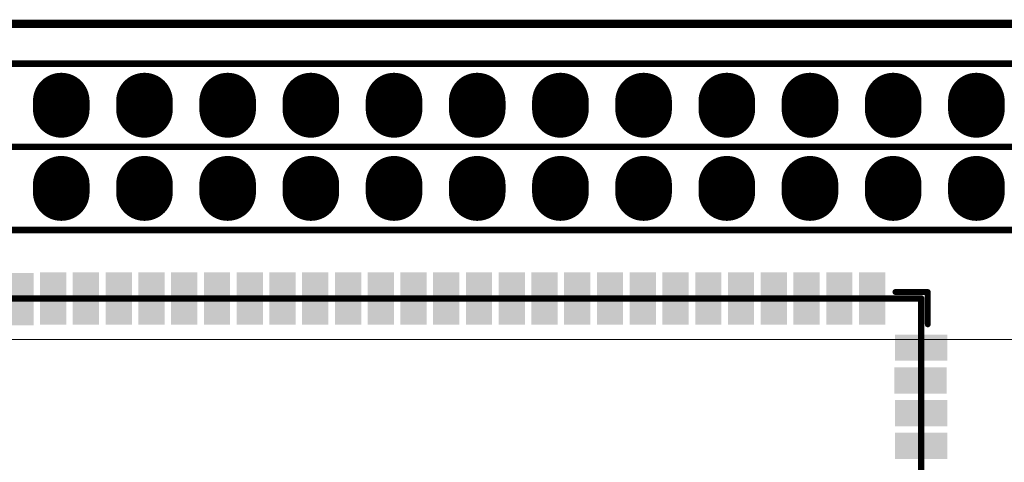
# Model space of a CAD drawing. Header units: millimetres. Extents: x 12.26 to 15.71, y 9.85 to 12.1.
# Tile 14 of 21: x 12.96 to 14.14, y 11.57 to 12.1. Entities that reach past the tile are written whole.
import ezdxf

# ---------------------------------------------------------------- set-up
doc = ezdxf.new("R2010")
doc.units = ezdxf.units.MM
doc.header["$MEASUREMENT"] = 0
for name, color, linetype in [('BottomLayer', 5, 'Continuous'), ('BottomSolder', 6, 'Continuous'), ('KeepOutLayer', 6, 'Continuous'), ('Mechanical2', 216, 'Continuous'), ('MidLayer1', 16, 'Continuous'), ('MidLayer2', 76, 'Continuous'), ('MultiLayer', 9, 'Continuous'), ('TopLayer', 1, 'Continuous'), ('TopOverlay', 2, 'Continuous'), ('TopPaste', 8, 'Continuous'), ('TopSolder', 216, 'Continuous')]:
    doc.layers.add(name, color=color, linetype=linetype)

# ---------------------------------------------------------------- blocks, each defined once
blk = doc.blocks.new('C___1106_SMT_6')
at = {"layer": 'Mechanical2', "const_width": 0.00787}
for points in [[(-0.5906, 0.5906), (-0.5906, -0.5906)], [(0.5906, -0.5906), (-0.5906, -0.5906)]]:
    blk.add_lwpolyline(points, dxfattribs=at)
at = {"layer": 'Mechanical2', "const_width": 0.00394}
blk.add_lwpolyline([(-0.5925, -0.5906, 1), (-0.5886, -0.5906, 1)], format="xyb", close=True, dxfattribs=at)
blk.add_lwpolyline([(-0.5925, -0.5906, 1), (-0.5886, -0.5906, 1)], format="xyb", close=True, dxfattribs=at)
at = {"layer": 'TopLayer'}
for points in [[(-0.561, -0.4272), (-0.561, -0.3996), (-0.6201, -0.4272), (-0.6201, -0.3996)], [(-0.561, -0.4665), (-0.561, -0.439), (-0.6201, -0.4665), (-0.6201, -0.439)], [(-0.5602, -0.5059), (-0.5602, -0.4784), (-0.6192, -0.5059), (-0.6192, -0.4784)], [(-0.561, -0.5453), (-0.561, -0.5177), (-0.6201, -0.5453), (-0.6201, -0.5177)], [(-0.5177, -0.561), (-0.5453, -0.561), (-0.5177, -0.6201), (-0.5453, -0.6201)], [(-0.4784, -0.561), (-0.5059, -0.561), (-0.4784, -0.6201), (-0.5059, -0.6201)], [(-0.439, -0.561), (-0.4665, -0.561), (-0.439, -0.6201), (-0.4665, -0.6201)], [(-0.3996, -0.561), (-0.4272, -0.561), (-0.3996, -0.6201), (-0.4272, -0.6201)], [(-0.3602, -0.561), (-0.3878, -0.561), (-0.3602, -0.6201), (-0.3878, -0.6201)], [(-0.3209, -0.561), (-0.3484, -0.561), (-0.3209, -0.6201), (-0.3484, -0.6201)], [(-0.2815, -0.561), (-0.3091, -0.561), (-0.2815, -0.6201), (-0.3091, -0.6201)], [(-0.2421, -0.561), (-0.2697, -0.561), (-0.2421, -0.6201), (-0.2697, -0.6201)], [(-0.2028, -0.561), (-0.2303, -0.561), (-0.2028, -0.6201), (-0.2303, -0.6201)], [(-0.1634, -0.561), (-0.1909, -0.561), (-0.1634, -0.6201), (-0.1909, -0.6201)], [(-0.124, -0.561), (-0.1516, -0.561), (-0.124, -0.6201), (-0.1516, -0.6201)], [(-0.0846, -0.561), (-0.1122, -0.561), (-0.0846, -0.6201), (-0.1122, -0.6201)], [(-0.0453, -0.561), (-0.0728, -0.561), (-0.0453, -0.6201), (-0.0728, -0.6201)], [(-0.0059, -0.561), (-0.0335, -0.561), (-0.0059, -0.6201), (-0.0335, -0.6201)], [(0.0335, -0.561), (0.0059, -0.561), (0.0335, -0.6201), (0.0059, -0.6201)], [(0.0728, -0.561), (0.0453, -0.561), (0.0728, -0.6201), (0.0453, -0.6201)], [(0.1122, -0.561), (0.0846, -0.561), (0.1122, -0.6201), (0.0846, -0.6201)], [(0.1516, -0.561), (0.124, -0.561), (0.1516, -0.6201), (0.124, -0.6201)], [(0.1909, -0.561), (0.1634, -0.561), (0.1909, -0.6201), (0.1634, -0.6201)], [(0.2303, -0.561), (0.2028, -0.561), (0.2303, -0.6201), (0.2028, -0.6201)], [(0.2697, -0.561), (0.2421, -0.561), (0.2697, -0.6201), (0.2421, -0.6201)], [(0.3091, -0.561), (0.2815, -0.561), (0.3091, -0.6201), (0.2815, -0.6201)], [(0.3484, -0.561), (0.3209, -0.561), (0.3484, -0.6201), (0.3209, -0.6201)], [(0.3878, -0.561), (0.3602, -0.561), (0.3878, -0.6201), (0.3602, -0.6201)], [(0.4272, -0.561), (0.3996, -0.561), (0.4272, -0.6201), (0.3996, -0.6201)], [(0.4665, -0.561), (0.439, -0.561), (0.4665, -0.6201), (0.439, -0.6201)], [(0.5059, -0.5602), (0.4784, -0.5602), (0.5059, -0.6192), (0.4784, -0.6192)]]:
    blk.add_solid(points, dxfattribs=at)
at = {"layer": 'TopOverlay', "const_width": 0.007}
for points in [[(-0.5984, -0.5595), (-0.5984, -0.5984)], [(-0.5595, -0.5984), (-0.5984, -0.5984)]]:
    blk.add_lwpolyline(points, dxfattribs=at)
at = {"layer": 'TopOverlay', "const_width": 0.0035}
for points in [[(-0.6002, -0.5595, 1), (-0.5967, -0.5595, 1)], [(-0.6002, -0.5984, 1), (-0.5967, -0.5984, 1)], [(-0.6002, -0.5984, 1), (-0.5967, -0.5984, 1)], [(-0.5613, -0.5984, 1), (-0.5578, -0.5984, 1)]]:
    blk.add_lwpolyline(points, format="xyb", close=True, dxfattribs=at)
at = {"layer": 'TopPaste'}
for points in [[(-0.561, -0.4272), (-0.561, -0.3996), (-0.6201, -0.4272), (-0.6201, -0.3996)], [(-0.561, -0.4665), (-0.561, -0.439), (-0.6201, -0.4665), (-0.6201, -0.439)], [(-0.5602, -0.5059), (-0.5602, -0.4784), (-0.6192, -0.5059), (-0.6192, -0.4784)], [(-0.561, -0.5453), (-0.561, -0.5177), (-0.6201, -0.5453), (-0.6201, -0.5177)], [(-0.5177, -0.561), (-0.5453, -0.561), (-0.5177, -0.6201), (-0.5453, -0.6201)], [(-0.4784, -0.561), (-0.5059, -0.561), (-0.4784, -0.6201), (-0.5059, -0.6201)], [(-0.439, -0.561), (-0.4665, -0.561), (-0.439, -0.6201), (-0.4665, -0.6201)], [(-0.3996, -0.561), (-0.4272, -0.561), (-0.3996, -0.6201), (-0.4272, -0.6201)], [(-0.3602, -0.561), (-0.3878, -0.561), (-0.3602, -0.6201), (-0.3878, -0.6201)], [(-0.3209, -0.561), (-0.3484, -0.561), (-0.3209, -0.6201), (-0.3484, -0.6201)], [(-0.2815, -0.561), (-0.3091, -0.561), (-0.2815, -0.6201), (-0.3091, -0.6201)], [(-0.2421, -0.561), (-0.2697, -0.561), (-0.2421, -0.6201), (-0.2697, -0.6201)], [(-0.2028, -0.561), (-0.2303, -0.561), (-0.2028, -0.6201), (-0.2303, -0.6201)], [(-0.1634, -0.561), (-0.1909, -0.561), (-0.1634, -0.6201), (-0.1909, -0.6201)], [(-0.124, -0.561), (-0.1516, -0.561), (-0.124, -0.6201), (-0.1516, -0.6201)], [(-0.0846, -0.561), (-0.1122, -0.561), (-0.0846, -0.6201), (-0.1122, -0.6201)], [(-0.0453, -0.561), (-0.0728, -0.561), (-0.0453, -0.6201), (-0.0728, -0.6201)], [(-0.0059, -0.561), (-0.0335, -0.561), (-0.0059, -0.6201), (-0.0335, -0.6201)], [(0.0335, -0.561), (0.0059, -0.561), (0.0335, -0.6201), (0.0059, -0.6201)], [(0.0728, -0.561), (0.0453, -0.561), (0.0728, -0.6201), (0.0453, -0.6201)], [(0.1122, -0.561), (0.0846, -0.561), (0.1122, -0.6201), (0.0846, -0.6201)], [(0.1516, -0.561), (0.124, -0.561), (0.1516, -0.6201), (0.124, -0.6201)], [(0.1909, -0.561), (0.1634, -0.561), (0.1909, -0.6201), (0.1634, -0.6201)], [(0.2303, -0.561), (0.2028, -0.561), (0.2303, -0.6201), (0.2028, -0.6201)], [(0.2697, -0.561), (0.2421, -0.561), (0.2697, -0.6201), (0.2421, -0.6201)], [(0.3091, -0.561), (0.2815, -0.561), (0.3091, -0.6201), (0.2815, -0.6201)], [(0.3484, -0.561), (0.3209, -0.561), (0.3484, -0.6201), (0.3209, -0.6201)], [(0.3878, -0.561), (0.3602, -0.561), (0.3878, -0.6201), (0.3602, -0.6201)], [(0.4272, -0.561), (0.3996, -0.561), (0.4272, -0.6201), (0.3996, -0.6201)], [(0.4665, -0.561), (0.439, -0.561), (0.4665, -0.6201), (0.439, -0.6201)], [(0.5059, -0.5602), (0.4784, -0.5602), (0.5059, -0.6192), (0.4784, -0.6192)]]:
    blk.add_solid(points, dxfattribs=at)
at = {"layer": 'TopSolder'}
for points in [[(-0.559, -0.4292), (-0.559, -0.3976), (-0.6221, -0.4292), (-0.6221, -0.3976)], [(-0.559, -0.4685), (-0.559, -0.437), (-0.6221, -0.4685), (-0.6221, -0.437)], [(-0.5582, -0.5079), (-0.5582, -0.4764), (-0.6212, -0.5079), (-0.6212, -0.4764)], [(-0.559, -0.5473), (-0.559, -0.5157), (-0.6221, -0.5473), (-0.6221, -0.5157)], [(-0.5157, -0.559), (-0.5473, -0.559), (-0.5157, -0.6221), (-0.5473, -0.6221)], [(-0.4764, -0.559), (-0.5079, -0.559), (-0.4764, -0.6221), (-0.5079, -0.6221)], [(-0.437, -0.559), (-0.4685, -0.559), (-0.437, -0.6221), (-0.4685, -0.6221)], [(-0.3976, -0.559), (-0.4292, -0.559), (-0.3976, -0.6221), (-0.4292, -0.6221)], [(-0.3582, -0.559), (-0.3898, -0.559), (-0.3582, -0.6221), (-0.3898, -0.6221)], [(-0.3189, -0.559), (-0.3504, -0.559), (-0.3189, -0.6221), (-0.3504, -0.6221)], [(-0.2795, -0.559), (-0.3111, -0.559), (-0.2795, -0.6221), (-0.3111, -0.6221)], [(-0.2401, -0.559), (-0.2717, -0.559), (-0.2401, -0.6221), (-0.2717, -0.6221)], [(-0.2008, -0.559), (-0.2323, -0.559), (-0.2008, -0.6221), (-0.2323, -0.6221)], [(-0.1614, -0.559), (-0.1929, -0.559), (-0.1614, -0.6221), (-0.1929, -0.6221)], [(-0.122, -0.559), (-0.1536, -0.559), (-0.122, -0.6221), (-0.1536, -0.6221)], [(-0.0826, -0.559), (-0.1142, -0.559), (-0.0826, -0.6221), (-0.1142, -0.6221)], [(-0.0433, -0.559), (-0.0748, -0.559), (-0.0433, -0.6221), (-0.0748, -0.6221)], [(-0.0039, -0.559), (-0.0355, -0.559), (-0.0039, -0.6221), (-0.0355, -0.6221)], [(0.0355, -0.559), (0.0039, -0.559), (0.0355, -0.6221), (0.0039, -0.6221)], [(0.0748, -0.559), (0.0433, -0.559), (0.0748, -0.6221), (0.0433, -0.6221)], [(0.1142, -0.559), (0.0826, -0.559), (0.1142, -0.6221), (0.0826, -0.6221)], [(0.1536, -0.559), (0.122, -0.559), (0.1536, -0.6221), (0.122, -0.6221)], [(0.1929, -0.559), (0.1614, -0.559), (0.1929, -0.6221), (0.1614, -0.6221)], [(0.2323, -0.559), (0.2008, -0.559), (0.2323, -0.6221), (0.2008, -0.6221)], [(0.2717, -0.559), (0.2401, -0.559), (0.2717, -0.6221), (0.2401, -0.6221)], [(0.3111, -0.559), (0.2795, -0.559), (0.3111, -0.6221), (0.2795, -0.6221)], [(0.3504, -0.559), (0.3189, -0.559), (0.3504, -0.6221), (0.3189, -0.6221)], [(0.3898, -0.559), (0.3582, -0.559), (0.3898, -0.6221), (0.3582, -0.6221)], [(0.4292, -0.559), (0.3976, -0.559), (0.4292, -0.6221), (0.3976, -0.6221)], [(0.4685, -0.559), (0.437, -0.559), (0.4685, -0.6221), (0.437, -0.6221)], [(0.5079, -0.5582), (0.4764, -0.5582), (0.5079, -0.6212), (0.4764, -0.6212)]]:
    blk.add_solid(points, dxfattribs=at)
blk = doc.blocks.new('SIM8200EA_M2__3042_35')
at = {"layer": 'TopOverlay', "const_width": 0.001}
blk.add_lwpolyline([(-0.5906, -0.8962), (-0.5906, 0.5999)], dxfattribs=at)
blk = doc.blocks.new('H______20X2_36')
at = {"layer": 'BottomLayer', "const_width": 0.06}
for points in [[(-0.005, -0.4), (0.005, -0.4)], [(0.095, -0.4), (0.105, -0.4)], [(-0.005, -0.5), (0.005, -0.5)], [(0.095, -0.5), (0.105, -0.5)], [(-0.005, -0.6), (0.005, -0.6)], [(0.095, -0.6), (0.105, -0.6)], [(-0.005, -0.7), (0.005, -0.7)], [(0.095, -0.7), (0.105, -0.7)], [(-0.005, -0.8), (0.005, -0.8)], [(0.095, -0.8), (0.105, -0.8)], [(-0.005, -0.9), (0.005, -0.9)], [(0.095, -0.9), (0.105, -0.9)], [(-0.005, -1), (0.005, -1)], [(0.095, -1), (0.105, -1)], [(-0.005, -1.1), (0.005, -1.1)], [(0.095, -1.1), (0.105, -1.1)], [(-0.005, -1.2), (0.005, -1.2)], [(0.095, -1.2), (0.105, -1.2)], [(-0.005, -1.3), (0.005, -1.3)], [(0.095, -1.3), (0.105, -1.3)], [(-0.005, -1.4), (0.005, -1.4)], [(0.095, -1.4), (0.105, -1.4)], [(-0.005, -1.5), (0.005, -1.5)], [(0.095, -1.5), (0.105, -1.5)]]:
    blk.add_lwpolyline(points, dxfattribs=at)
at = {"layer": 'BottomLayer', "const_width": 0.03}
for points in [[(-0.02, -0.4, 1), (0.01, -0.4, 1)], [(-0.01, -0.4, 1), (0.02, -0.4, 1)], [(0.08, -0.4, 1), (0.11, -0.4, 1)], [(0.09, -0.4, 1), (0.12, -0.4, 1)], [(-0.02, -0.5, 1), (0.01, -0.5, 1)], [(-0.01, -0.5, 1), (0.02, -0.5, 1)], [(0.08, -0.5, 1), (0.11, -0.5, 1)], [(0.09, -0.5, 1), (0.12, -0.5, 1)], [(-0.02, -0.6, 1), (0.01, -0.6, 1)], [(-0.01, -0.6, 1), (0.02, -0.6, 1)], [(0.08, -0.6, 1), (0.11, -0.6, 1)], [(0.09, -0.6, 1), (0.12, -0.6, 1)], [(-0.02, -0.7, 1), (0.01, -0.7, 1)], [(-0.01, -0.7, 1), (0.02, -0.7, 1)], [(0.08, -0.7, 1), (0.11, -0.7, 1)], [(0.09, -0.7, 1), (0.12, -0.7, 1)], [(-0.02, -0.8, 1), (0.01, -0.8, 1)], [(-0.01, -0.8, 1), (0.02, -0.8, 1)], [(0.08, -0.8, 1), (0.11, -0.8, 1)], [(0.09, -0.8, 1), (0.12, -0.8, 1)], [(-0.02, -0.9, 1), (0.01, -0.9, 1)], [(-0.01, -0.9, 1), (0.02, -0.9, 1)], [(0.08, -0.9, 1), (0.11, -0.9, 1)], [(0.09, -0.9, 1), (0.12, -0.9, 1)], [(-0.02, -1, 1), (0.01, -1, 1)], [(-0.01, -1, 1), (0.02, -1, 1)], [(0.08, -1, 1), (0.11, -1, 1)], [(0.09, -1, 1), (0.12, -1, 1)], [(-0.02, -1.1, 1), (0.01, -1.1, 1)], [(-0.01, -1.1, 1), (0.02, -1.1, 1)], [(0.08, -1.1, 1), (0.11, -1.1, 1)], [(0.09, -1.1, 1), (0.12, -1.1, 1)], [(-0.02, -1.2, 1), (0.01, -1.2, 1)], [(-0.01, -1.2, 1), (0.02, -1.2, 1)], [(0.08, -1.2, 1), (0.11, -1.2, 1)], [(0.09, -1.2, 1), (0.12, -1.2, 1)], [(-0.02, -1.3, 1), (0.01, -1.3, 1)], [(-0.01, -1.3, 1), (0.02, -1.3, 1)], [(0.08, -1.3, 1), (0.11, -1.3, 1)], [(0.09, -1.3, 1), (0.12, -1.3, 1)], [(-0.02, -1.4, 1), (0.01, -1.4, 1)], [(-0.01, -1.4, 1), (0.02, -1.4, 1)], [(0.08, -1.4, 1), (0.11, -1.4, 1)], [(0.09, -1.4, 1), (0.12, -1.4, 1)], [(-0.02, -1.5, 1), (0.01, -1.5, 1)], [(-0.01, -1.5, 1), (0.02, -1.5, 1)], [(0.08, -1.5, 1), (0.11, -1.5, 1)], [(0.09, -1.5, 1), (0.12, -1.5, 1)]]:
    blk.add_lwpolyline(points, format="xyb", close=True, dxfattribs=at)
at = {"layer": 'BottomSolder', "const_width": 0.068}
for points in [[(-0.005, -0.4), (0.005, -0.4)], [(0.095, -0.4), (0.105, -0.4)], [(-0.005, -0.5), (0.005, -0.5)], [(0.095, -0.5), (0.105, -0.5)], [(-0.005, -0.6), (0.005, -0.6)], [(0.095, -0.6), (0.105, -0.6)], [(-0.005, -0.7), (0.005, -0.7)], [(0.095, -0.7), (0.105, -0.7)], [(-0.005, -0.8), (0.005, -0.8)], [(0.095, -0.8), (0.105, -0.8)], [(-0.005, -0.9), (0.005, -0.9)], [(0.095, -0.9), (0.105, -0.9)], [(-0.005, -1), (0.005, -1)], [(0.095, -1), (0.105, -1)], [(-0.005, -1.1), (0.005, -1.1)], [(0.095, -1.1), (0.105, -1.1)], [(-0.005, -1.2), (0.005, -1.2)], [(0.095, -1.2), (0.105, -1.2)], [(-0.005, -1.3), (0.005, -1.3)], [(0.095, -1.3), (0.105, -1.3)], [(-0.005, -1.4), (0.005, -1.4)], [(0.095, -1.4), (0.105, -1.4)], [(-0.005, -1.5), (0.005, -1.5)], [(0.095, -1.5), (0.105, -1.5)]]:
    blk.add_lwpolyline(points, dxfattribs=at)
at = {"layer": 'BottomSolder', "const_width": 0.034}
for points in [[(-0.022, -0.4, 1), (0.012, -0.4, 1)], [(-0.012, -0.4, 1), (0.022, -0.4, 1)], [(0.078, -0.4, 1), (0.112, -0.4, 1)], [(0.088, -0.4, 1), (0.122, -0.4, 1)], [(-0.022, -0.5, 1), (0.012, -0.5, 1)], [(-0.012, -0.5, 1), (0.022, -0.5, 1)], [(0.078, -0.5, 1), (0.112, -0.5, 1)], [(0.088, -0.5, 1), (0.122, -0.5, 1)], [(-0.022, -0.6, 1), (0.012, -0.6, 1)], [(-0.012, -0.6, 1), (0.022, -0.6, 1)], [(0.078, -0.6, 1), (0.112, -0.6, 1)], [(0.088, -0.6, 1), (0.122, -0.6, 1)], [(-0.022, -0.7, 1), (0.012, -0.7, 1)], [(-0.012, -0.7, 1), (0.022, -0.7, 1)], [(0.078, -0.7, 1), (0.112, -0.7, 1)], [(0.088, -0.7, 1), (0.122, -0.7, 1)], [(-0.022, -0.8, 1), (0.012, -0.8, 1)], [(-0.012, -0.8, 1), (0.022, -0.8, 1)], [(0.078, -0.8, 1), (0.112, -0.8, 1)], [(0.088, -0.8, 1), (0.122, -0.8, 1)], [(-0.022, -0.9, 1), (0.012, -0.9, 1)], [(-0.012, -0.9, 1), (0.022, -0.9, 1)], [(0.078, -0.9, 1), (0.112, -0.9, 1)], [(0.088, -0.9, 1), (0.122, -0.9, 1)], [(-0.022, -1, 1), (0.012, -1, 1)], [(-0.012, -1, 1), (0.022, -1, 1)], [(0.078, -1, 1), (0.112, -1, 1)], [(0.088, -1, 1), (0.122, -1, 1)], [(-0.022, -1.1, 1), (0.012, -1.1, 1)], [(-0.012, -1.1, 1), (0.022, -1.1, 1)], [(0.078, -1.1, 1), (0.112, -1.1, 1)], [(0.088, -1.1, 1), (0.122, -1.1, 1)], [(-0.022, -1.2, 1), (0.012, -1.2, 1)], [(-0.012, -1.2, 1), (0.022, -1.2, 1)], [(0.078, -1.2, 1), (0.112, -1.2, 1)], [(0.088, -1.2, 1), (0.122, -1.2, 1)], [(-0.022, -1.3, 1), (0.012, -1.3, 1)], [(-0.012, -1.3, 1), (0.022, -1.3, 1)], [(0.078, -1.3, 1), (0.112, -1.3, 1)], [(0.088, -1.3, 1), (0.122, -1.3, 1)], [(-0.022, -1.4, 1), (0.012, -1.4, 1)], [(-0.012, -1.4, 1), (0.022, -1.4, 1)], [(0.078, -1.4, 1), (0.112, -1.4, 1)], [(0.088, -1.4, 1), (0.122, -1.4, 1)], [(-0.022, -1.5, 1), (0.012, -1.5, 1)], [(-0.012, -1.5, 1), (0.022, -1.5, 1)], [(0.078, -1.5, 1), (0.112, -1.5, 1)], [(0.088, -1.5, 1), (0.122, -1.5, 1)]]:
    blk.add_lwpolyline(points, format="xyb", close=True, dxfattribs=at)
at = {"layer": 'MidLayer1', "const_width": 0.06}
for points in [[(-0.005, -0.4), (0.005, -0.4)], [(0.095, -0.4), (0.105, -0.4)], [(-0.005, -0.5), (0.005, -0.5)], [(0.095, -0.5), (0.105, -0.5)], [(-0.005, -0.6), (0.005, -0.6)], [(0.095, -0.6), (0.105, -0.6)], [(-0.005, -0.7), (0.005, -0.7)], [(0.095, -0.7), (0.105, -0.7)], [(-0.005, -0.8), (0.005, -0.8)], [(0.095, -0.8), (0.105, -0.8)], [(-0.005, -0.9), (0.005, -0.9)], [(0.095, -0.9), (0.105, -0.9)], [(-0.005, -1), (0.005, -1)], [(0.095, -1), (0.105, -1)], [(-0.005, -1.1), (0.005, -1.1)], [(0.095, -1.1), (0.105, -1.1)], [(-0.005, -1.2), (0.005, -1.2)], [(0.095, -1.2), (0.105, -1.2)], [(-0.005, -1.3), (0.005, -1.3)], [(0.095, -1.3), (0.105, -1.3)], [(-0.005, -1.4), (0.005, -1.4)], [(0.095, -1.4), (0.105, -1.4)], [(-0.005, -1.5), (0.005, -1.5)], [(0.095, -1.5), (0.105, -1.5)]]:
    blk.add_lwpolyline(points, dxfattribs=at)
at = {"layer": 'MidLayer1', "const_width": 0.03}
for points in [[(-0.02, -0.4, 1), (0.01, -0.4, 1)], [(-0.01, -0.4, 1), (0.02, -0.4, 1)], [(0.08, -0.4, 1), (0.11, -0.4, 1)], [(0.09, -0.4, 1), (0.12, -0.4, 1)], [(-0.02, -0.5, 1), (0.01, -0.5, 1)], [(-0.01, -0.5, 1), (0.02, -0.5, 1)], [(0.08, -0.5, 1), (0.11, -0.5, 1)], [(0.09, -0.5, 1), (0.12, -0.5, 1)], [(-0.02, -0.6, 1), (0.01, -0.6, 1)], [(-0.01, -0.6, 1), (0.02, -0.6, 1)], [(0.08, -0.6, 1), (0.11, -0.6, 1)], [(0.09, -0.6, 1), (0.12, -0.6, 1)], [(-0.02, -0.7, 1), (0.01, -0.7, 1)], [(-0.01, -0.7, 1), (0.02, -0.7, 1)], [(0.08, -0.7, 1), (0.11, -0.7, 1)], [(0.09, -0.7, 1), (0.12, -0.7, 1)], [(-0.02, -0.8, 1), (0.01, -0.8, 1)], [(-0.01, -0.8, 1), (0.02, -0.8, 1)], [(0.08, -0.8, 1), (0.11, -0.8, 1)], [(0.09, -0.8, 1), (0.12, -0.8, 1)], [(-0.02, -0.9, 1), (0.01, -0.9, 1)], [(-0.01, -0.9, 1), (0.02, -0.9, 1)], [(0.08, -0.9, 1), (0.11, -0.9, 1)], [(0.09, -0.9, 1), (0.12, -0.9, 1)], [(-0.02, -1, 1), (0.01, -1, 1)], [(-0.01, -1, 1), (0.02, -1, 1)], [(0.08, -1, 1), (0.11, -1, 1)], [(0.09, -1, 1), (0.12, -1, 1)], [(-0.02, -1.1, 1), (0.01, -1.1, 1)], [(-0.01, -1.1, 1), (0.02, -1.1, 1)], [(0.08, -1.1, 1), (0.11, -1.1, 1)], [(0.09, -1.1, 1), (0.12, -1.1, 1)], [(-0.02, -1.2, 1), (0.01, -1.2, 1)], [(-0.01, -1.2, 1), (0.02, -1.2, 1)], [(0.08, -1.2, 1), (0.11, -1.2, 1)], [(0.09, -1.2, 1), (0.12, -1.2, 1)], [(-0.02, -1.3, 1), (0.01, -1.3, 1)], [(-0.01, -1.3, 1), (0.02, -1.3, 1)], [(0.08, -1.3, 1), (0.11, -1.3, 1)], [(0.09, -1.3, 1), (0.12, -1.3, 1)], [(-0.02, -1.4, 1), (0.01, -1.4, 1)], [(-0.01, -1.4, 1), (0.02, -1.4, 1)], [(0.08, -1.4, 1), (0.11, -1.4, 1)], [(0.09, -1.4, 1), (0.12, -1.4, 1)], [(-0.02, -1.5, 1), (0.01, -1.5, 1)], [(-0.01, -1.5, 1), (0.02, -1.5, 1)], [(0.08, -1.5, 1), (0.11, -1.5, 1)], [(0.09, -1.5, 1), (0.12, -1.5, 1)]]:
    blk.add_lwpolyline(points, format="xyb", close=True, dxfattribs=at)
at = {"layer": 'MidLayer2', "const_width": 0.06}
for points in [[(-0.005, -0.4), (0.005, -0.4)], [(0.095, -0.4), (0.105, -0.4)], [(-0.005, -0.5), (0.005, -0.5)], [(0.095, -0.5), (0.105, -0.5)], [(-0.005, -0.6), (0.005, -0.6)], [(0.095, -0.6), (0.105, -0.6)], [(-0.005, -0.7), (0.005, -0.7)], [(0.095, -0.7), (0.105, -0.7)], [(-0.005, -0.8), (0.005, -0.8)], [(0.095, -0.8), (0.105, -0.8)], [(-0.005, -0.9), (0.005, -0.9)], [(0.095, -0.9), (0.105, -0.9)], [(-0.005, -1), (0.005, -1)], [(0.095, -1), (0.105, -1)], [(-0.005, -1.1), (0.005, -1.1)], [(0.095, -1.1), (0.105, -1.1)], [(-0.005, -1.2), (0.005, -1.2)], [(0.095, -1.2), (0.105, -1.2)], [(-0.005, -1.3), (0.005, -1.3)], [(0.095, -1.3), (0.105, -1.3)], [(-0.005, -1.4), (0.005, -1.4)], [(0.095, -1.4), (0.105, -1.4)], [(-0.005, -1.5), (0.005, -1.5)], [(0.095, -1.5), (0.105, -1.5)]]:
    blk.add_lwpolyline(points, dxfattribs=at)
at = {"layer": 'MidLayer2', "const_width": 0.03}
for points in [[(-0.02, -0.4, 1), (0.01, -0.4, 1)], [(-0.01, -0.4, 1), (0.02, -0.4, 1)], [(0.08, -0.4, 1), (0.11, -0.4, 1)], [(0.09, -0.4, 1), (0.12, -0.4, 1)], [(-0.02, -0.5, 1), (0.01, -0.5, 1)], [(-0.01, -0.5, 1), (0.02, -0.5, 1)], [(0.08, -0.5, 1), (0.11, -0.5, 1)], [(0.09, -0.5, 1), (0.12, -0.5, 1)], [(-0.02, -0.6, 1), (0.01, -0.6, 1)], [(-0.01, -0.6, 1), (0.02, -0.6, 1)], [(0.08, -0.6, 1), (0.11, -0.6, 1)], [(0.09, -0.6, 1), (0.12, -0.6, 1)], [(-0.02, -0.7, 1), (0.01, -0.7, 1)], [(-0.01, -0.7, 1), (0.02, -0.7, 1)], [(0.08, -0.7, 1), (0.11, -0.7, 1)], [(0.09, -0.7, 1), (0.12, -0.7, 1)], [(-0.02, -0.8, 1), (0.01, -0.8, 1)], [(-0.01, -0.8, 1), (0.02, -0.8, 1)], [(0.08, -0.8, 1), (0.11, -0.8, 1)], [(0.09, -0.8, 1), (0.12, -0.8, 1)], [(-0.02, -0.9, 1), (0.01, -0.9, 1)], [(-0.01, -0.9, 1), (0.02, -0.9, 1)], [(0.08, -0.9, 1), (0.11, -0.9, 1)], [(0.09, -0.9, 1), (0.12, -0.9, 1)], [(-0.02, -1, 1), (0.01, -1, 1)], [(-0.01, -1, 1), (0.02, -1, 1)], [(0.08, -1, 1), (0.11, -1, 1)], [(0.09, -1, 1), (0.12, -1, 1)], [(-0.02, -1.1, 1), (0.01, -1.1, 1)], [(-0.01, -1.1, 1), (0.02, -1.1, 1)], [(0.08, -1.1, 1), (0.11, -1.1, 1)], [(0.09, -1.1, 1), (0.12, -1.1, 1)], [(-0.02, -1.2, 1), (0.01, -1.2, 1)], [(-0.01, -1.2, 1), (0.02, -1.2, 1)], [(0.08, -1.2, 1), (0.11, -1.2, 1)], [(0.09, -1.2, 1), (0.12, -1.2, 1)], [(-0.02, -1.3, 1), (0.01, -1.3, 1)], [(-0.01, -1.3, 1), (0.02, -1.3, 1)], [(0.08, -1.3, 1), (0.11, -1.3, 1)], [(0.09, -1.3, 1), (0.12, -1.3, 1)], [(-0.02, -1.4, 1), (0.01, -1.4, 1)], [(-0.01, -1.4, 1), (0.02, -1.4, 1)], [(0.08, -1.4, 1), (0.11, -1.4, 1)], [(0.09, -1.4, 1), (0.12, -1.4, 1)], [(-0.02, -1.5, 1), (0.01, -1.5, 1)], [(-0.01, -1.5, 1), (0.02, -1.5, 1)], [(0.08, -1.5, 1), (0.11, -1.5, 1)], [(0.09, -1.5, 1), (0.12, -1.5, 1)]]:
    blk.add_lwpolyline(points, format="xyb", close=True, dxfattribs=at)
at = {"layer": 'MultiLayer', "const_width": 0.06}
for points in [[(-0.005, -0.4), (0.005, -0.4)], [(0.095, -0.4), (0.105, -0.4)], [(-0.005, -0.5), (0.005, -0.5)], [(0.095, -0.5), (0.105, -0.5)], [(-0.005, -0.6), (0.005, -0.6)], [(0.095, -0.6), (0.105, -0.6)], [(-0.005, -0.7), (0.005, -0.7)], [(0.095, -0.7), (0.105, -0.7)], [(-0.005, -0.8), (0.005, -0.8)], [(0.095, -0.8), (0.105, -0.8)], [(-0.005, -0.9), (0.005, -0.9)], [(0.095, -0.9), (0.105, -0.9)], [(-0.005, -1), (0.005, -1)], [(0.095, -1), (0.105, -1)], [(-0.005, -1.1), (0.005, -1.1)], [(0.095, -1.1), (0.105, -1.1)], [(-0.005, -1.2), (0.005, -1.2)], [(0.095, -1.2), (0.105, -1.2)], [(-0.005, -1.3), (0.005, -1.3)], [(0.095, -1.3), (0.105, -1.3)], [(-0.005, -1.4), (0.005, -1.4)], [(0.095, -1.4), (0.105, -1.4)], [(-0.005, -1.5), (0.005, -1.5)], [(0.095, -1.5), (0.105, -1.5)]]:
    blk.add_lwpolyline(points, dxfattribs=at)
at = {"layer": 'MultiLayer', "const_width": 0.03}
for points in [[(-0.02, -0.4, 1), (0.01, -0.4, 1)], [(-0.01, -0.4, 1), (0.02, -0.4, 1)], [(0.08, -0.4, 1), (0.11, -0.4, 1)], [(0.09, -0.4, 1), (0.12, -0.4, 1)], [(-0.02, -0.5, 1), (0.01, -0.5, 1)], [(-0.01, -0.5, 1), (0.02, -0.5, 1)], [(0.08, -0.5, 1), (0.11, -0.5, 1)], [(0.09, -0.5, 1), (0.12, -0.5, 1)], [(-0.02, -0.6, 1), (0.01, -0.6, 1)], [(-0.01, -0.6, 1), (0.02, -0.6, 1)], [(0.08, -0.6, 1), (0.11, -0.6, 1)], [(0.09, -0.6, 1), (0.12, -0.6, 1)], [(-0.02, -0.7, 1), (0.01, -0.7, 1)], [(-0.01, -0.7, 1), (0.02, -0.7, 1)], [(0.08, -0.7, 1), (0.11, -0.7, 1)], [(0.09, -0.7, 1), (0.12, -0.7, 1)], [(-0.02, -0.8, 1), (0.01, -0.8, 1)], [(-0.01, -0.8, 1), (0.02, -0.8, 1)], [(0.08, -0.8, 1), (0.11, -0.8, 1)], [(0.09, -0.8, 1), (0.12, -0.8, 1)], [(-0.02, -0.9, 1), (0.01, -0.9, 1)], [(-0.01, -0.9, 1), (0.02, -0.9, 1)], [(0.08, -0.9, 1), (0.11, -0.9, 1)], [(0.09, -0.9, 1), (0.12, -0.9, 1)], [(-0.02, -1, 1), (0.01, -1, 1)], [(-0.01, -1, 1), (0.02, -1, 1)], [(0.08, -1, 1), (0.11, -1, 1)], [(0.09, -1, 1), (0.12, -1, 1)], [(-0.02, -1.1, 1), (0.01, -1.1, 1)], [(-0.01, -1.1, 1), (0.02, -1.1, 1)], [(0.08, -1.1, 1), (0.11, -1.1, 1)], [(0.09, -1.1, 1), (0.12, -1.1, 1)], [(-0.02, -1.2, 1), (0.01, -1.2, 1)], [(-0.01, -1.2, 1), (0.02, -1.2, 1)], [(0.08, -1.2, 1), (0.11, -1.2, 1)], [(0.09, -1.2, 1), (0.12, -1.2, 1)], [(-0.02, -1.3, 1), (0.01, -1.3, 1)], [(-0.01, -1.3, 1), (0.02, -1.3, 1)], [(0.08, -1.3, 1), (0.11, -1.3, 1)], [(0.09, -1.3, 1), (0.12, -1.3, 1)], [(-0.02, -1.4, 1), (0.01, -1.4, 1)], [(-0.01, -1.4, 1), (0.02, -1.4, 1)], [(0.08, -1.4, 1), (0.11, -1.4, 1)], [(0.09, -1.4, 1), (0.12, -1.4, 1)], [(-0.02, -1.5, 1), (0.01, -1.5, 1)], [(-0.01, -1.5, 1), (0.02, -1.5, 1)], [(0.08, -1.5, 1), (0.11, -1.5, 1)], [(0.09, -1.5, 1), (0.12, -1.5, 1)]]:
    blk.add_lwpolyline(points, format="xyb", close=True, dxfattribs=at)
at = {"layer": 'TopLayer', "const_width": 0.06}
for points in [[(-0.005, -0.4), (0.005, -0.4)], [(0.095, -0.4), (0.105, -0.4)], [(-0.005, -0.5), (0.005, -0.5)], [(0.095, -0.5), (0.105, -0.5)], [(-0.005, -0.6), (0.005, -0.6)], [(0.095, -0.6), (0.105, -0.6)], [(-0.005, -0.7), (0.005, -0.7)], [(0.095, -0.7), (0.105, -0.7)], [(-0.005, -0.8), (0.005, -0.8)], [(0.095, -0.8), (0.105, -0.8)], [(-0.005, -0.9), (0.005, -0.9)], [(0.095, -0.9), (0.105, -0.9)], [(-0.005, -1), (0.005, -1)], [(0.095, -1), (0.105, -1)], [(-0.005, -1.1), (0.005, -1.1)], [(0.095, -1.1), (0.105, -1.1)], [(-0.005, -1.2), (0.005, -1.2)], [(0.095, -1.2), (0.105, -1.2)], [(-0.005, -1.3), (0.005, -1.3)], [(0.095, -1.3), (0.105, -1.3)], [(-0.005, -1.4), (0.005, -1.4)], [(0.095, -1.4), (0.105, -1.4)], [(-0.005, -1.5), (0.005, -1.5)], [(0.095, -1.5), (0.105, -1.5)]]:
    blk.add_lwpolyline(points, dxfattribs=at)
at = {"layer": 'TopLayer', "const_width": 0.03}
for points in [[(-0.02, -0.4, 1), (0.01, -0.4, 1)], [(-0.01, -0.4, 1), (0.02, -0.4, 1)], [(0.08, -0.4, 1), (0.11, -0.4, 1)], [(0.09, -0.4, 1), (0.12, -0.4, 1)], [(-0.02, -0.5, 1), (0.01, -0.5, 1)], [(-0.01, -0.5, 1), (0.02, -0.5, 1)], [(0.08, -0.5, 1), (0.11, -0.5, 1)], [(0.09, -0.5, 1), (0.12, -0.5, 1)], [(-0.02, -0.6, 1), (0.01, -0.6, 1)], [(-0.01, -0.6, 1), (0.02, -0.6, 1)], [(0.08, -0.6, 1), (0.11, -0.6, 1)], [(0.09, -0.6, 1), (0.12, -0.6, 1)], [(-0.02, -0.7, 1), (0.01, -0.7, 1)], [(-0.01, -0.7, 1), (0.02, -0.7, 1)], [(0.08, -0.7, 1), (0.11, -0.7, 1)], [(0.09, -0.7, 1), (0.12, -0.7, 1)], [(-0.02, -0.8, 1), (0.01, -0.8, 1)], [(-0.01, -0.8, 1), (0.02, -0.8, 1)], [(0.08, -0.8, 1), (0.11, -0.8, 1)], [(0.09, -0.8, 1), (0.12, -0.8, 1)], [(-0.02, -0.9, 1), (0.01, -0.9, 1)], [(-0.01, -0.9, 1), (0.02, -0.9, 1)], [(0.08, -0.9, 1), (0.11, -0.9, 1)], [(0.09, -0.9, 1), (0.12, -0.9, 1)], [(-0.02, -1, 1), (0.01, -1, 1)], [(-0.01, -1, 1), (0.02, -1, 1)], [(0.08, -1, 1), (0.11, -1, 1)], [(0.09, -1, 1), (0.12, -1, 1)], [(-0.02, -1.1, 1), (0.01, -1.1, 1)], [(-0.01, -1.1, 1), (0.02, -1.1, 1)], [(0.08, -1.1, 1), (0.11, -1.1, 1)], [(0.09, -1.1, 1), (0.12, -1.1, 1)], [(-0.02, -1.2, 1), (0.01, -1.2, 1)], [(-0.01, -1.2, 1), (0.02, -1.2, 1)], [(0.08, -1.2, 1), (0.11, -1.2, 1)], [(0.09, -1.2, 1), (0.12, -1.2, 1)], [(-0.02, -1.3, 1), (0.01, -1.3, 1)], [(-0.01, -1.3, 1), (0.02, -1.3, 1)], [(0.08, -1.3, 1), (0.11, -1.3, 1)], [(0.09, -1.3, 1), (0.12, -1.3, 1)], [(-0.02, -1.4, 1), (0.01, -1.4, 1)], [(-0.01, -1.4, 1), (0.02, -1.4, 1)], [(0.08, -1.4, 1), (0.11, -1.4, 1)], [(0.09, -1.4, 1), (0.12, -1.4, 1)], [(-0.02, -1.5, 1), (0.01, -1.5, 1)], [(-0.01, -1.5, 1), (0.02, -1.5, 1)], [(0.08, -1.5, 1), (0.11, -1.5, 1)], [(0.09, -1.5, 1), (0.12, -1.5, 1)]]:
    blk.add_lwpolyline(points, format="xyb", close=True, dxfattribs=at)
at = {"layer": 'TopOverlay', "const_width": 0.00787}
for points in [[(-0.05, 0.06), (-0.05, -1.95)], [(0.05, 0.06), (0.05, -1.95)], [(0.05, 0.06), (0.05, -1.95)], [(0.15, 0.06), (0.15, -1.95)]]:
    blk.add_lwpolyline(points, dxfattribs=at)
at = {"layer": 'TopSolder', "const_width": 0.068}
for points in [[(-0.005, -0.4), (0.005, -0.4)], [(0.095, -0.4), (0.105, -0.4)], [(-0.005, -0.5), (0.005, -0.5)], [(0.095, -0.5), (0.105, -0.5)], [(-0.005, -0.6), (0.005, -0.6)], [(0.095, -0.6), (0.105, -0.6)], [(-0.005, -0.7), (0.005, -0.7)], [(0.095, -0.7), (0.105, -0.7)], [(-0.005, -0.8), (0.005, -0.8)], [(0.095, -0.8), (0.105, -0.8)], [(-0.005, -0.9), (0.005, -0.9)], [(0.095, -0.9), (0.105, -0.9)], [(-0.005, -1), (0.005, -1)], [(0.095, -1), (0.105, -1)], [(-0.005, -1.1), (0.005, -1.1)], [(0.095, -1.1), (0.105, -1.1)], [(-0.005, -1.2), (0.005, -1.2)], [(0.095, -1.2), (0.105, -1.2)], [(-0.005, -1.3), (0.005, -1.3)], [(0.095, -1.3), (0.105, -1.3)], [(-0.005, -1.4), (0.005, -1.4)], [(0.095, -1.4), (0.105, -1.4)], [(-0.005, -1.5), (0.005, -1.5)], [(0.095, -1.5), (0.105, -1.5)]]:
    blk.add_lwpolyline(points, dxfattribs=at)
at = {"layer": 'TopSolder', "const_width": 0.034}
for points in [[(-0.022, -0.4, 1), (0.012, -0.4, 1)], [(-0.012, -0.4, 1), (0.022, -0.4, 1)], [(0.078, -0.4, 1), (0.112, -0.4, 1)], [(0.088, -0.4, 1), (0.122, -0.4, 1)], [(-0.022, -0.5, 1), (0.012, -0.5, 1)], [(-0.012, -0.5, 1), (0.022, -0.5, 1)], [(0.078, -0.5, 1), (0.112, -0.5, 1)], [(0.088, -0.5, 1), (0.122, -0.5, 1)], [(-0.022, -0.6, 1), (0.012, -0.6, 1)], [(-0.012, -0.6, 1), (0.022, -0.6, 1)], [(0.078, -0.6, 1), (0.112, -0.6, 1)], [(0.088, -0.6, 1), (0.122, -0.6, 1)], [(-0.022, -0.7, 1), (0.012, -0.7, 1)], [(-0.012, -0.7, 1), (0.022, -0.7, 1)], [(0.078, -0.7, 1), (0.112, -0.7, 1)], [(0.088, -0.7, 1), (0.122, -0.7, 1)], [(-0.022, -0.8, 1), (0.012, -0.8, 1)], [(-0.012, -0.8, 1), (0.022, -0.8, 1)], [(0.078, -0.8, 1), (0.112, -0.8, 1)], [(0.088, -0.8, 1), (0.122, -0.8, 1)], [(-0.022, -0.9, 1), (0.012, -0.9, 1)], [(-0.012, -0.9, 1), (0.022, -0.9, 1)], [(0.078, -0.9, 1), (0.112, -0.9, 1)], [(0.088, -0.9, 1), (0.122, -0.9, 1)], [(-0.022, -1, 1), (0.012, -1, 1)], [(-0.012, -1, 1), (0.022, -1, 1)], [(0.078, -1, 1), (0.112, -1, 1)], [(0.088, -1, 1), (0.122, -1, 1)], [(-0.022, -1.1, 1), (0.012, -1.1, 1)], [(-0.012, -1.1, 1), (0.022, -1.1, 1)], [(0.078, -1.1, 1), (0.112, -1.1, 1)], [(0.088, -1.1, 1), (0.122, -1.1, 1)], [(-0.022, -1.2, 1), (0.012, -1.2, 1)], [(-0.012, -1.2, 1), (0.022, -1.2, 1)], [(0.078, -1.2, 1), (0.112, -1.2, 1)], [(0.088, -1.2, 1), (0.122, -1.2, 1)], [(-0.022, -1.3, 1), (0.012, -1.3, 1)], [(-0.012, -1.3, 1), (0.022, -1.3, 1)], [(0.078, -1.3, 1), (0.112, -1.3, 1)], [(0.088, -1.3, 1), (0.122, -1.3, 1)], [(-0.022, -1.4, 1), (0.012, -1.4, 1)], [(-0.012, -1.4, 1), (0.022, -1.4, 1)], [(0.078, -1.4, 1), (0.112, -1.4, 1)], [(0.088, -1.4, 1), (0.122, -1.4, 1)], [(-0.022, -1.5, 1), (0.012, -1.5, 1)], [(-0.012, -1.5, 1), (0.022, -1.5, 1)], [(0.078, -1.5, 1), (0.112, -1.5, 1)], [(0.088, -1.5, 1), (0.122, -1.5, 1)]]:
    blk.add_lwpolyline(points, format="xyb", close=True, dxfattribs=at)

msp = doc.modelspace()

# ---------------------------------------------------------------- linework, layer by layer
at = {"layer": 'KeepOutLayer', "const_width": 0.01}
msp.add_lwpolyline([(12.3961, 12.0959), (15.5064, 12.0959)], dxfattribs=at)

# ---------------------------------------------------------------- block references
for name, p, rotation in [('H______20X2_36', (12.6077, 11.8981), 89.99999999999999), ('C___1106_SMT_6', (13.4508, 11.1752), 180), ('SIM8200EA_M2__3042_35', (13.561, 11.126), 270)]:
    msp.add_blockref(name, p, dxfattribs=dict(rotation=rotation))

doc.saveas('drawing.dxf')
